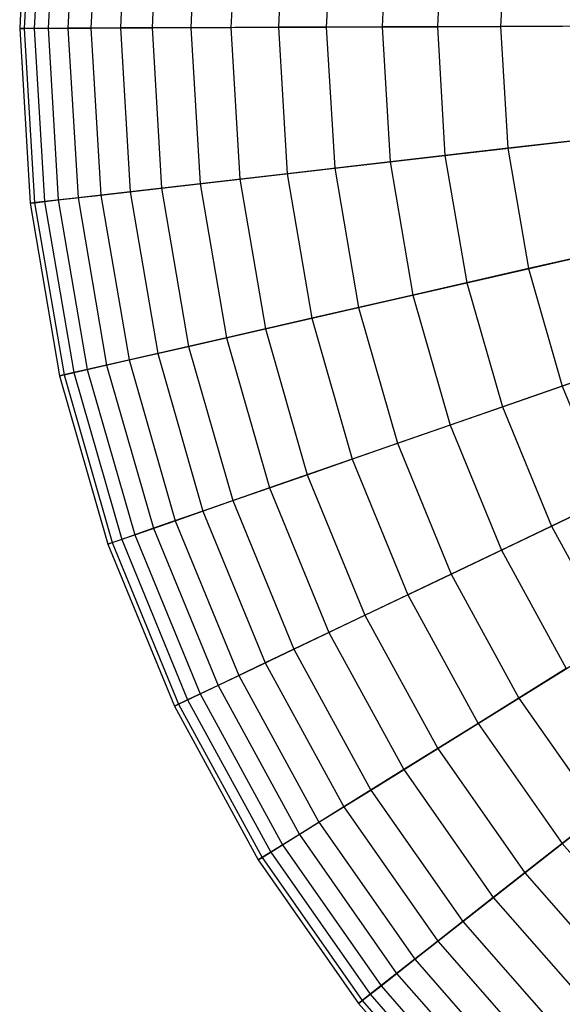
# Model space of a CAD drawing. Extents: x 0.2 to 44.2, y -21.9 to 24.
# Tile 32 of 239: x 0.2 to 2.3, y -7.5 to -3.7. Entities that reach past the tile are written whole.
import ezdxf

# ---------------------------------------------------------------- set-up
doc = ezdxf.new("R2010")
doc.units = 0
doc.header["$LTSCALE"] = 2.54
doc.layers.get('0').update_dxf_attribs({"color": 13, "linetype": 'CONTINUOUS'})

# ---------------------------------------------------------------- blocks, each defined once
blk = doc.blocks.new('GRUPUJ_1')
at = {"color": 0}
for p, q in [((0.0337, 18.8267, 39.8286), (0, 18.1668, 39.8286)), ((0.0337, 18.8267, 39.8286), (0, 18.1668, 39.8286)), ((0.0511, 18.8249, 40.489), (0.0175, 18.1669, 40.489)), ((0.0511, 18.8249, 40.489), (0.0175, 18.1669, 40.489)), ((0.0886, 18.8209, 39.1703), (0.0552, 18.167, 39.1703)), ((0.0886, 18.8209, 39.1703), (0.0552, 18.167, 39.1703)), ((0.1406, 18.8154, 41.1435), (0.1075, 18.1673, 41.1435)), ((0.1406, 18.8154, 41.1435), (0.1075, 18.1673, 41.1435)), ((0.2151, 18.8074, 38.522), (0.1824, 18.1676, 38.522)), ((0.2151, 18.8074, 38.522), (0.1824, 18.1676, 38.522)), ((0.3011, 18.7983, 41.784), (0.2689, 18.1679, 41.784)), ((0.3011, 18.7983, 41.784), (0.2689, 18.1679, 41.784)), ((0.4117, 18.7865, 37.8917), (0.3802, 18.1684, 37.8917)), ((0.4117, 18.7865, 37.8917), (0.3802, 18.1684, 37.8917)), ((0.5306, 18.7738, 42.403), (0.4998, 18.1689, 42.403)), ((0.5306, 18.7738, 42.403), (0.4998, 18.1689, 42.403)), ((0.676, 18.7583, 37.2869), (0.646, 18.1695, 37.2869)), ((0.676, 18.7583, 37.2869), (0.646, 18.1695, 37.2869)), ((0.8265, 18.7423, 42.9929), (0.7973, 18.1701, 42.9929)), ((0.8265, 18.7423, 42.9929), (0.7973, 18.1701, 42.9929)), ((1.0049, 18.7233, 36.715), (0.9767, 18.1709, 36.715)), ((1.0049, 18.7233, 36.715), (0.9767, 18.1709, 36.715)), ((1.185, 18.7041, 43.5464), (1.1578, 18.1716, 43.5464)), ((1.185, 18.7041, 43.5464), (1.1578, 18.1716, 43.5464)), ((1.3942, 18.6819, 36.183), (1.3682, 18.1725, 36.183)), ((1.3942, 18.6819, 36.183), (1.3682, 18.1725, 36.183)), ((1.6019, 18.6597, 44.057), (1.577, 18.1733, 44.057)), ((1.6019, 18.6597, 44.057), (1.577, 18.1733, 44.057)), ((1.8394, 18.6344, 35.6972), (1.8159, 18.1743, 35.6972)), ((1.8394, 18.6344, 35.6972), (1.8159, 18.1743, 35.6972)), ((0.0552, 18.167, 39.1703), (0, 18.1668, 39.8286)), ((0.0552, 18.167, 39.1703), (0, 18.1668, 39.8286)), ((0, 18.1668, 39.8286), (0.0175, 18.1669, 40.489)), ((0, 18.1668, 39.8286), (0.0175, 18.1669, 40.489)), ((0, 18.1668, 39.8286), (0.0391, 17.5072, 39.8286)), ((0, 18.1668, 39.8286), (0.0391, 17.5072, 39.8286)), ((0.0175, 18.1669, 40.489), (0.1075, 18.1673, 41.1435)), ((0.0175, 18.1669, 40.489), (0.1075, 18.1673, 41.1435)), ((0.0175, 18.1669, 40.489), (0.0565, 17.5092, 40.489)), ((0.0175, 18.1669, 40.489), (0.0565, 17.5092, 40.489)), ((0.1824, 18.1676, 38.522), (0.0552, 18.167, 39.1703)), ((0.1824, 18.1676, 38.522), (0.0552, 18.167, 39.1703)), ((0.0552, 18.167, 39.1703), (0.094, 17.5135, 39.1703)), ((0.0552, 18.167, 39.1703), (0.094, 17.5135, 39.1703)), ((0.1075, 18.1673, 41.1435), (0.2689, 18.1679, 41.784)), ((0.1075, 18.1673, 41.1435), (0.2689, 18.1679, 41.784)), ((0.1075, 18.1673, 41.1435), (0.1459, 17.5195, 41.1435)), ((0.1075, 18.1673, 41.1435), (0.1459, 17.5195, 41.1435)), ((0.3802, 18.1684, 37.8917), (0.1824, 18.1676, 38.522)), ((0.3802, 18.1684, 37.8917), (0.1824, 18.1676, 38.522)), ((0.1824, 18.1676, 38.522), (0.2204, 17.528, 38.522)), ((0.1824, 18.1676, 38.522), (0.2204, 17.528, 38.522)), ((0.2689, 18.1679, 41.784), (0.4998, 18.1689, 42.403)), ((0.2689, 18.1679, 41.784), (0.4998, 18.1689, 42.403)), ((0.2689, 18.1679, 41.784), (0.3063, 17.5379, 41.784)), ((0.2689, 18.1679, 41.784), (0.3063, 17.5379, 41.784)), ((0.646, 18.1695, 37.2869), (0.3802, 18.1684, 37.8917)), ((0.646, 18.1695, 37.2869), (0.3802, 18.1684, 37.8917)), ((0.3802, 18.1684, 37.8917), (0.4168, 17.5506, 37.8917)), ((0.3802, 18.1684, 37.8917), (0.4168, 17.5506, 37.8917)), ((0.4998, 18.1689, 42.403), (0.7973, 18.1701, 42.9929)), ((0.4998, 18.1689, 42.403), (0.7973, 18.1701, 42.9929)), ((0.4998, 18.1689, 42.403), (0.5356, 17.5642, 42.403)), ((0.4998, 18.1689, 42.403), (0.5356, 17.5642, 42.403)), ((0.9767, 18.1709, 36.715), (0.646, 18.1695, 37.2869)), ((0.9767, 18.1709, 36.715), (0.646, 18.1695, 37.2869)), ((0.646, 18.1695, 37.2869), (0.6809, 17.5809, 37.2869)), ((0.646, 18.1695, 37.2869), (0.6809, 17.5809, 37.2869)), ((0.7973, 18.1701, 42.9929), (1.1578, 18.1716, 43.5464)), ((0.7973, 18.1701, 42.9929), (1.1578, 18.1716, 43.5464)), ((0.7973, 18.1701, 42.9929), (0.8312, 17.5982, 42.9929)), ((0.7973, 18.1701, 42.9929), (0.8312, 17.5982, 42.9929)), ((1.3682, 18.1725, 36.183), (0.9767, 18.1709, 36.715)), ((1.3682, 18.1725, 36.183), (0.9767, 18.1709, 36.715)), ((0.9767, 18.1709, 36.715), (1.0094, 17.6187, 36.715)), ((0.9767, 18.1709, 36.715), (1.0094, 17.6187, 36.715)), ((1.1578, 18.1716, 43.5464), (1.577, 18.1733, 44.057)), ((1.1578, 18.1716, 43.5464), (1.577, 18.1733, 44.057)), ((1.1578, 18.1716, 43.5464), (1.1894, 17.6393, 43.5464)), ((1.1578, 18.1716, 43.5464), (1.1894, 17.6393, 43.5464)), ((1.8159, 18.1743, 35.6972), (1.3682, 18.1725, 36.183)), ((1.8159, 18.1743, 35.6972), (1.3682, 18.1725, 36.183)), ((1.3682, 18.1725, 36.183), (1.3984, 17.6633, 36.183)), ((1.3682, 18.1725, 36.183), (1.3984, 17.6633, 36.183)), ((1.577, 18.1733, 44.057), (2.0498, 18.1753, 44.5184)), ((1.577, 18.1733, 44.057), (2.0498, 18.1753, 44.5184)), ((1.577, 18.1733, 44.057), (1.6059, 17.6872, 44.057)), ((1.577, 18.1733, 44.057), (1.6059, 17.6872, 44.057)), ((2.3143, 18.1764, 35.2636), (1.8159, 18.1743, 35.6972)), ((2.3143, 18.1764, 35.2636), (1.8159, 18.1743, 35.6972)), ((1.8159, 18.1743, 35.6972), (1.8432, 17.7144, 35.6972)), ((1.8159, 18.1743, 35.6972), (1.8432, 17.7144, 35.6972)), ((2.3383, 17.7713, 35.2636), (1.8432, 17.7144, 35.6972)), ((2.3383, 17.7713, 35.2636), (1.8432, 17.7144, 35.6972)), ((1.6059, 17.6872, 44.057), (2.0756, 17.7411, 44.5184)), ((1.6059, 17.6872, 44.057), (2.0756, 17.7411, 44.5184)), ((1.1894, 17.6393, 43.5464), (1.6059, 17.6872, 44.057)), ((1.1894, 17.6393, 43.5464), (1.6059, 17.6872, 44.057)), ((1.8432, 17.7144, 35.6972), (1.3984, 17.6633, 36.183)), ((1.8432, 17.7144, 35.6972), (1.3984, 17.6633, 36.183)), ((1.6059, 17.6872, 44.057), (1.688, 17.2071, 44.057)), ((1.6059, 17.6872, 44.057), (1.688, 17.2071, 44.057)), ((1.8432, 17.7144, 35.6972), (1.9209, 17.2603, 35.6972)), ((1.8432, 17.7144, 35.6972), (1.9209, 17.2603, 35.6972)), ((1.3984, 17.6633, 36.183), (1.0094, 17.6187, 36.715)), ((1.3984, 17.6633, 36.183), (1.0094, 17.6187, 36.715)), ((1.3984, 17.6633, 36.183), (1.4845, 17.1606, 36.183)), ((1.3984, 17.6633, 36.183), (1.4845, 17.1606, 36.183)), ((1.0094, 17.6187, 36.715), (0.6809, 17.5809, 37.2869)), ((1.0094, 17.6187, 36.715), (0.6809, 17.5809, 37.2869)), ((0.8312, 17.5982, 42.9929), (1.1894, 17.6393, 43.5464)), ((0.8312, 17.5982, 42.9929), (1.1894, 17.6393, 43.5464)), ((1.0094, 17.6187, 36.715), (1.1027, 17.0734, 36.715)), ((1.0094, 17.6187, 36.715), (1.1027, 17.0734, 36.715)), ((1.1894, 17.6393, 43.5464), (1.2793, 17.1137, 43.5464)), ((1.1894, 17.6393, 43.5464), (1.2793, 17.1137, 43.5464)), ((0.6809, 17.5809, 37.2869), (0.4168, 17.5506, 37.8917)), ((0.6809, 17.5809, 37.2869), (0.4168, 17.5506, 37.8917)), ((0.5356, 17.5642, 42.403), (0.8312, 17.5982, 42.9929)), ((0.5356, 17.5642, 42.403), (0.8312, 17.5982, 42.9929)), ((0.6809, 17.5809, 37.2869), (0.7803, 16.9997, 37.2869)), ((0.6809, 17.5809, 37.2869), (0.7803, 16.9997, 37.2869)), ((0.8312, 17.5982, 42.9929), (0.9278, 17.0334, 42.9929)), ((0.8312, 17.5982, 42.9929), (0.9278, 17.0334, 42.9929)), ((0.1459, 17.5195, 41.1435), (0.3063, 17.5379, 41.784)), ((0.1459, 17.5195, 41.1435), (0.3063, 17.5379, 41.784)), ((0.4168, 17.5506, 37.8917), (0.2204, 17.528, 38.522)), ((0.4168, 17.5506, 37.8917), (0.2204, 17.528, 38.522)), ((0.3063, 17.5379, 41.784), (0.5356, 17.5642, 42.403)), ((0.3063, 17.5379, 41.784), (0.5356, 17.5642, 42.403)), ((0.3063, 17.5379, 41.784), (0.4128, 16.9158, 41.784)), ((0.3063, 17.5379, 41.784), (0.4128, 16.9158, 41.784)), ((0.4168, 17.5506, 37.8917), (0.5212, 16.9406, 37.8917)), ((0.4168, 17.5506, 37.8917), (0.5212, 16.9406, 37.8917)), ((0.5356, 17.5642, 42.403), (0.6378, 16.9672, 42.403)), ((0.5356, 17.5642, 42.403), (0.6378, 16.9672, 42.403)), ((0.094, 17.5135, 39.1703), (0.0391, 17.5072, 39.8286)), ((0.094, 17.5135, 39.1703), (0.0391, 17.5072, 39.8286)), ((0.0391, 17.5072, 39.8286), (0.0565, 17.5092, 40.489)), ((0.0391, 17.5072, 39.8286), (0.0565, 17.5092, 40.489)), ((0.0391, 17.5072, 39.8286), (0.1506, 16.8559, 39.8286)), ((0.0391, 17.5072, 39.8286), (0.1506, 16.8559, 39.8286)), ((0.0565, 17.5092, 40.489), (0.1459, 17.5195, 41.1435)), ((0.0565, 17.5092, 40.489), (0.1459, 17.5195, 41.1435)), ((0.0565, 17.5092, 40.489), (0.1677, 16.8598, 40.489)), ((0.0565, 17.5092, 40.489), (0.1677, 16.8598, 40.489)), ((0.2204, 17.528, 38.522), (0.094, 17.5135, 39.1703)), ((0.2204, 17.528, 38.522), (0.094, 17.5135, 39.1703)), ((0.094, 17.5135, 39.1703), (0.2044, 16.8682, 39.1703)), ((0.094, 17.5135, 39.1703), (0.2044, 16.8682, 39.1703)), ((0.1459, 17.5195, 41.1435), (0.2554, 16.8798, 41.1435)), ((0.1459, 17.5195, 41.1435), (0.2554, 16.8798, 41.1435)), ((0.2204, 17.528, 38.522), (0.3284, 16.8965, 38.522)), ((0.2204, 17.528, 38.522), (0.3284, 16.8965, 38.522)), ((2.4068, 17.3713, 35.2636), (1.9209, 17.2603, 35.6972)), ((2.4068, 17.3713, 35.2636), (1.9209, 17.2603, 35.6972)), ((1.688, 17.2071, 44.057), (2.149, 17.3124, 44.5184)), ((1.688, 17.2071, 44.057), (2.149, 17.3124, 44.5184)), ((1.9209, 17.2603, 35.6972), (1.4845, 17.1606, 36.183)), ((1.9209, 17.2603, 35.6972), (1.4845, 17.1606, 36.183)), ((1.9209, 17.2603, 35.6972), (2.0481, 16.8175, 35.6972)), ((1.9209, 17.2603, 35.6972), (2.0481, 16.8175, 35.6972)), ((1.2793, 17.1137, 43.5464), (1.688, 17.2071, 44.057)), ((1.2793, 17.1137, 43.5464), (1.688, 17.2071, 44.057)), ((1.688, 17.2071, 44.057), (1.8225, 16.739, 44.057)), ((1.688, 17.2071, 44.057), (1.8225, 16.739, 44.057)), ((1.4845, 17.1606, 36.183), (1.1027, 17.0734, 36.715)), ((1.4845, 17.1606, 36.183), (1.1027, 17.0734, 36.715)), ((1.4845, 17.1606, 36.183), (1.6253, 16.6704, 36.183)), ((1.4845, 17.1606, 36.183), (1.6253, 16.6704, 36.183)), ((0.9278, 17.0334, 42.9929), (1.2793, 17.1137, 43.5464)), ((0.9278, 17.0334, 42.9929), (1.2793, 17.1137, 43.5464)), ((1.2793, 17.1137, 43.5464), (1.4265, 16.6013, 43.5464)), ((1.2793, 17.1137, 43.5464), (1.4265, 16.6013, 43.5464)), ((1.1027, 17.0734, 36.715), (0.7803, 16.9997, 37.2869)), ((1.1027, 17.0734, 36.715), (0.7803, 16.9997, 37.2869)), ((1.1027, 17.0734, 36.715), (1.2555, 16.5417, 36.715)), ((1.1027, 17.0734, 36.715), (1.2555, 16.5417, 36.715)), ((0.6378, 16.9672, 42.403), (0.9278, 17.0334, 42.9929)), ((0.6378, 16.9672, 42.403), (0.9278, 17.0334, 42.9929)), ((0.9278, 17.0334, 42.9929), (1.086, 16.4828, 42.9929)), ((0.9278, 17.0334, 42.9929), (1.086, 16.4828, 42.9929)), ((0.7803, 16.9997, 37.2869), (0.5212, 16.9406, 37.8917)), ((0.7803, 16.9997, 37.2869), (0.5212, 16.9406, 37.8917)), ((0.7803, 16.9997, 37.2869), (0.9431, 16.4331, 37.2869)), ((0.7803, 16.9997, 37.2869), (0.9431, 16.4331, 37.2869)), ((2.5188, 16.9813, 35.2636), (2.0481, 16.8175, 35.6972)), ((2.5188, 16.9813, 35.2636), (2.0481, 16.8175, 35.6972)), ((0.5212, 16.9406, 37.8917), (0.3284, 16.8965, 38.522)), ((0.5212, 16.9406, 37.8917), (0.3284, 16.8965, 38.522)), ((0.4128, 16.9158, 41.784), (0.6378, 16.9672, 42.403)), ((0.4128, 16.9158, 41.784), (0.6378, 16.9672, 42.403)), ((0.5212, 16.9406, 37.8917), (0.6921, 16.3457, 37.8917)), ((0.5212, 16.9406, 37.8917), (0.6921, 16.3457, 37.8917)), ((0.6378, 16.9672, 42.403), (0.805, 16.385, 42.403)), ((0.6378, 16.9672, 42.403), (0.805, 16.385, 42.403)), ((0.2554, 16.8798, 41.1435), (0.4128, 16.9158, 41.784)), ((0.2554, 16.8798, 41.1435), (0.4128, 16.9158, 41.784)), ((0.4128, 16.9158, 41.784), (0.587, 16.3092, 41.784)), ((0.4128, 16.9158, 41.784), (0.587, 16.3092, 41.784)), ((0.2044, 16.8682, 39.1703), (0.1506, 16.8559, 39.8286)), ((0.2044, 16.8682, 39.1703), (0.1506, 16.8559, 39.8286)), ((0.1677, 16.8598, 40.489), (0.2554, 16.8798, 41.1435)), ((0.1677, 16.8598, 40.489), (0.2554, 16.8798, 41.1435)), ((0.3284, 16.8965, 38.522), (0.2044, 16.8682, 39.1703)), ((0.3284, 16.8965, 38.522), (0.2044, 16.8682, 39.1703)), ((0.2044, 16.8682, 39.1703), (0.3851, 16.2389, 39.1703)), ((0.2044, 16.8682, 39.1703), (0.3851, 16.2389, 39.1703)), ((0.2554, 16.8798, 41.1435), (0.4346, 16.2561, 41.1435)), ((0.2554, 16.8798, 41.1435), (0.4346, 16.2561, 41.1435)), ((0.3284, 16.8965, 38.522), (0.5053, 16.2807, 38.522)), ((0.3284, 16.8965, 38.522), (0.5053, 16.2807, 38.522)), ((1.8225, 16.739, 44.057), (2.269, 16.8944, 44.5184)), ((1.8225, 16.739, 44.057), (2.269, 16.8944, 44.5184)), ((0.1506, 16.8559, 39.8286), (0.1677, 16.8598, 40.489)), ((0.1506, 16.8559, 39.8286), (0.1677, 16.8598, 40.489)), ((0.1506, 16.8559, 39.8286), (0.333, 16.2208, 39.8286)), ((0.1506, 16.8559, 39.8286), (0.333, 16.2208, 39.8286)), ((0.1677, 16.8598, 40.489), (0.3496, 16.2265, 40.489)), ((0.1677, 16.8598, 40.489), (0.3496, 16.2265, 40.489)), ((2.0481, 16.8175, 35.6972), (1.6253, 16.6704, 36.183)), ((2.0481, 16.8175, 35.6972), (1.6253, 16.6704, 36.183)), ((2.0481, 16.8175, 35.6972), (2.2233, 16.3914, 35.6972)), ((2.0481, 16.8175, 35.6972), (2.2233, 16.3914, 35.6972)), ((1.4265, 16.6013, 43.5464), (1.8225, 16.739, 44.057)), ((1.4265, 16.6013, 43.5464), (1.8225, 16.739, 44.057)), ((1.8225, 16.739, 44.057), (2.0076, 16.2885, 44.057)), ((1.8225, 16.739, 44.057), (2.0076, 16.2885, 44.057)), ((1.6253, 16.6704, 36.183), (1.2555, 16.5417, 36.715)), ((1.6253, 16.6704, 36.183), (1.2555, 16.5417, 36.715)), ((1.6253, 16.6704, 36.183), (1.8192, 16.1987, 36.183)), ((1.6253, 16.6704, 36.183), (1.8192, 16.1987, 36.183)), ((1.086, 16.4828, 42.9929), (1.4265, 16.6013, 43.5464)), ((1.086, 16.4828, 42.9929), (1.4265, 16.6013, 43.5464)), ((1.4265, 16.6013, 43.5464), (1.6292, 16.1081, 43.5464)), ((1.4265, 16.6013, 43.5464), (1.6292, 16.1081, 43.5464)), ((1.2555, 16.5417, 36.715), (0.9431, 16.4331, 37.2869)), ((1.2555, 16.5417, 36.715), (0.9431, 16.4331, 37.2869)), ((1.2555, 16.5417, 36.715), (1.4657, 16.0301, 36.715)), ((1.2555, 16.5417, 36.715), (1.4657, 16.0301, 36.715)), ((0.805, 16.385, 42.403), (1.086, 16.4828, 42.9929)), ((0.805, 16.385, 42.403), (1.086, 16.4828, 42.9929)), ((1.086, 16.4828, 42.9929), (1.3038, 15.9528, 42.9929)), ((1.086, 16.4828, 42.9929), (1.3038, 15.9528, 42.9929)), ((2.0076, 16.2885, 44.057), (2.4344, 16.4921, 44.5184)), ((2.0076, 16.2885, 44.057), (2.4344, 16.4921, 44.5184)), ((0.9431, 16.4331, 37.2869), (0.6921, 16.3457, 37.8917)), ((0.9431, 16.4331, 37.2869), (0.6921, 16.3457, 37.8917)), ((0.9431, 16.4331, 37.2869), (1.1673, 15.8877, 37.2869)), ((0.9431, 16.4331, 37.2869), (1.1673, 15.8877, 37.2869)), ((0.587, 16.3092, 41.784), (0.805, 16.385, 42.403)), ((0.587, 16.3092, 41.784), (0.805, 16.385, 42.403)), ((0.805, 16.385, 42.403), (1.0353, 15.8248, 42.403)), ((0.805, 16.385, 42.403), (1.0353, 15.8248, 42.403)), ((2.2233, 16.3914, 35.6972), (1.8192, 16.1987, 36.183)), ((2.2233, 16.3914, 35.6972), (1.8192, 16.1987, 36.183)), ((0.4346, 16.2561, 41.1435), (0.587, 16.3092, 41.784)), ((0.4346, 16.2561, 41.1435), (0.587, 16.3092, 41.784)), ((0.6921, 16.3457, 37.8917), (0.5053, 16.2807, 38.522)), ((0.6921, 16.3457, 37.8917), (0.5053, 16.2807, 38.522)), ((0.587, 16.3092, 41.784), (0.8269, 15.7254, 41.784)), ((0.587, 16.3092, 41.784), (0.8269, 15.7254, 41.784)), ((0.6921, 16.3457, 37.8917), (0.9273, 15.7733, 37.8917)), ((0.6921, 16.3457, 37.8917), (0.9273, 15.7733, 37.8917)), ((0.5053, 16.2807, 38.522), (0.3851, 16.2389, 39.1703)), ((0.5053, 16.2807, 38.522), (0.3851, 16.2389, 39.1703)), ((0.5053, 16.2807, 38.522), (0.7489, 15.6881, 38.522)), ((0.5053, 16.2807, 38.522), (0.7489, 15.6881, 38.522)), ((1.6292, 16.1081, 43.5464), (2.0076, 16.2885, 44.057)), ((1.6292, 16.1081, 43.5464), (2.0076, 16.2885, 44.057)), ((2.0076, 16.2885, 44.057), (2.2412, 15.8612, 44.057)), ((2.0076, 16.2885, 44.057), (2.2412, 15.8612, 44.057)), ((0.3851, 16.2389, 39.1703), (0.333, 16.2208, 39.8286)), ((0.3851, 16.2389, 39.1703), (0.333, 16.2208, 39.8286)), ((0.3496, 16.2265, 40.489), (0.4346, 16.2561, 41.1435)), ((0.3496, 16.2265, 40.489), (0.4346, 16.2561, 41.1435)), ((0.3851, 16.2389, 39.1703), (0.634, 15.6334, 39.1703)), ((0.3851, 16.2389, 39.1703), (0.634, 15.6334, 39.1703)), ((0.4346, 16.2561, 41.1435), (0.6812, 15.6559, 41.1435)), ((0.4346, 16.2561, 41.1435), (0.6812, 15.6559, 41.1435)), ((0.333, 16.2208, 39.8286), (0.3496, 16.2265, 40.489)), ((0.333, 16.2208, 39.8286), (0.3496, 16.2265, 40.489)), ((0.333, 16.2208, 39.8286), (0.5842, 15.6096, 39.8286)), ((0.333, 16.2208, 39.8286), (0.5842, 15.6096, 39.8286)), ((0.3496, 16.2265, 40.489), (0.6, 15.6171, 40.489)), ((0.3496, 16.2265, 40.489), (0.6, 15.6171, 40.489)), ((1.8192, 16.1987, 36.183), (1.4657, 16.0301, 36.715)), ((1.8192, 16.1987, 36.183), (1.4657, 16.0301, 36.715)), ((1.8192, 16.1987, 36.183), (2.0638, 15.7511, 36.183)), ((1.8192, 16.1987, 36.183), (2.0638, 15.7511, 36.183)), ((1.3038, 15.9528, 42.9929), (1.6292, 16.1081, 43.5464)), ((1.3038, 15.9528, 42.9929), (1.6292, 16.1081, 43.5464)), ((1.6292, 16.1081, 43.5464), (1.885, 15.6402, 43.5464)), ((1.6292, 16.1081, 43.5464), (1.885, 15.6402, 43.5464)), ((1.4657, 16.0301, 36.715), (1.1673, 15.8877, 37.2869)), ((1.4657, 16.0301, 36.715), (1.1673, 15.8877, 37.2869)), ((1.4657, 16.0301, 36.715), (1.731, 15.5447, 36.715)), ((1.4657, 16.0301, 36.715), (1.731, 15.5447, 36.715)), ((1.0353, 15.8248, 42.403), (1.3038, 15.9528, 42.9929)), ((1.0353, 15.8248, 42.403), (1.3038, 15.9528, 42.9929)), ((1.3038, 15.9528, 42.9929), (1.5786, 15.4501, 42.9929)), ((1.3038, 15.9528, 42.9929), (1.5786, 15.4501, 42.9929)), ((1.1673, 15.8877, 37.2869), (0.9273, 15.7733, 37.8917)), ((1.1673, 15.8877, 37.2869), (0.9273, 15.7733, 37.8917)), ((1.1673, 15.8877, 37.2869), (1.45, 15.3703, 37.2869)), ((1.1673, 15.8877, 37.2869), (1.45, 15.3703, 37.2869)), ((1.885, 15.6402, 43.5464), (2.2412, 15.8612, 44.057)), ((1.885, 15.6402, 43.5464), (2.2412, 15.8612, 44.057)), ((0.8269, 15.7254, 41.784), (1.0353, 15.8248, 42.403)), ((0.8269, 15.7254, 41.784), (1.0353, 15.8248, 42.403)), ((1.0353, 15.8248, 42.403), (1.3258, 15.2932, 42.403)), ((1.0353, 15.8248, 42.403), (1.3258, 15.2932, 42.403)), ((0.9273, 15.7733, 37.8917), (0.7489, 15.6881, 38.522)), ((0.9273, 15.7733, 37.8917), (0.7489, 15.6881, 38.522)), ((0.9273, 15.7733, 37.8917), (1.2241, 15.2302, 37.8917)), ((0.9273, 15.7733, 37.8917), (1.2241, 15.2302, 37.8917)), ((0.6812, 15.6559, 41.1435), (0.8269, 15.7254, 41.784)), ((0.6812, 15.6559, 41.1435), (0.8269, 15.7254, 41.784)), ((0.8269, 15.7254, 41.784), (1.1296, 15.1715, 41.784)), ((0.8269, 15.7254, 41.784), (1.1296, 15.1715, 41.784)), ((2.0638, 15.7511, 36.183), (1.731, 15.5447, 36.715)), ((2.0638, 15.7511, 36.183), (1.731, 15.5447, 36.715)), ((0.7489, 15.6881, 38.522), (0.634, 15.6334, 39.1703)), ((0.7489, 15.6881, 38.522), (0.634, 15.6334, 39.1703)), ((0.7489, 15.6881, 38.522), (1.0561, 15.1259, 38.522)), ((0.7489, 15.6881, 38.522), (1.0561, 15.1259, 38.522)), ((0.6, 15.6171, 40.489), (0.6812, 15.6559, 41.1435)), ((0.6, 15.6171, 40.489), (0.6812, 15.6559, 41.1435)), ((0.6812, 15.6559, 41.1435), (0.9925, 15.0864, 41.1435)), ((0.6812, 15.6559, 41.1435), (0.9925, 15.0864, 41.1435)), ((0.634, 15.6334, 39.1703), (0.5842, 15.6096, 39.8286)), ((0.634, 15.6334, 39.1703), (0.5842, 15.6096, 39.8286)), ((0.5842, 15.6096, 39.8286), (0.6, 15.6171, 40.489)), ((0.5842, 15.6096, 39.8286), (0.6, 15.6171, 40.489)), ((0.5842, 15.6096, 39.8286), (0.9011, 15.0298, 39.8286)), ((0.5842, 15.6096, 39.8286), (0.9011, 15.0298, 39.8286)), ((0.6, 15.6171, 40.489), (0.916, 15.039, 40.489)), ((0.6, 15.6171, 40.489), (0.916, 15.039, 40.489)), ((0.634, 15.6334, 39.1703), (0.948, 15.0589, 39.1703)), ((0.634, 15.6334, 39.1703), (0.948, 15.0589, 39.1703)), ((1.5786, 15.4501, 42.9929), (1.885, 15.6402, 43.5464)), ((1.5786, 15.4501, 42.9929), (1.885, 15.6402, 43.5464)), ((1.885, 15.6402, 43.5464), (2.1906, 15.2032, 43.5464)), ((1.885, 15.6402, 43.5464), (2.1906, 15.2032, 43.5464)), ((1.731, 15.5447, 36.715), (1.45, 15.3703, 37.2869)), ((1.731, 15.5447, 36.715), (1.45, 15.3703, 37.2869)), ((1.731, 15.5447, 36.715), (2.0481, 15.0914, 36.715)), ((1.731, 15.5447, 36.715), (2.0481, 15.0914, 36.715)), ((1.3258, 15.2932, 42.403), (1.5786, 15.4501, 42.9929)), ((1.3258, 15.2932, 42.403), (1.5786, 15.4501, 42.9929)), ((1.5786, 15.4501, 42.9929), (1.907, 14.9806, 42.9929)), ((1.5786, 15.4501, 42.9929), (1.907, 14.9806, 42.9929)), ((1.45, 15.3703, 37.2869), (1.2241, 15.2302, 37.8917)), ((1.45, 15.3703, 37.2869), (1.2241, 15.2302, 37.8917)), ((1.45, 15.3703, 37.2869), (1.788, 14.8872, 37.2869)), ((1.45, 15.3703, 37.2869), (1.788, 14.8872, 37.2869)), ((2.3561, 15.3332, 36.183), (2.0481, 15.0914, 36.715)), ((2.3561, 15.3332, 36.183), (2.0481, 15.0914, 36.715)), ((1.1296, 15.1715, 41.784), (1.3258, 15.2932, 42.403)), ((1.1296, 15.1715, 41.784), (1.3258, 15.2932, 42.403)), ((1.3258, 15.2932, 42.403), (1.673, 14.7969, 42.403)), ((1.3258, 15.2932, 42.403), (1.673, 14.7969, 42.403)), ((1.2241, 15.2302, 37.8917), (1.0561, 15.1259, 38.522)), ((1.2241, 15.2302, 37.8917), (1.0561, 15.1259, 38.522)), ((1.2241, 15.2302, 37.8917), (1.5789, 14.723, 37.8917)), ((1.2241, 15.2302, 37.8917), (1.5789, 14.723, 37.8917)), ((1.907, 14.9806, 42.9929), (2.1906, 15.2032, 43.5464)), ((1.907, 14.9806, 42.9929), (2.1906, 15.2032, 43.5464)), ((0.9925, 15.0864, 41.1435), (1.1296, 15.1715, 41.784)), ((0.9925, 15.0864, 41.1435), (1.1296, 15.1715, 41.784)), ((1.1296, 15.1715, 41.784), (1.4914, 14.6544, 41.784)), ((1.1296, 15.1715, 41.784), (1.4914, 14.6544, 41.784)), ((1.0561, 15.1259, 38.522), (0.948, 15.0589, 39.1703)), ((1.0561, 15.1259, 38.522), (0.948, 15.0589, 39.1703)), ((1.0561, 15.1259, 38.522), (1.4234, 14.601, 38.522)), ((1.0561, 15.1259, 38.522), (1.4234, 14.601, 38.522)), ((0.916, 15.039, 40.489), (0.9925, 15.0864, 41.1435)), ((0.916, 15.039, 40.489), (0.9925, 15.0864, 41.1435)), ((0.9925, 15.0864, 41.1435), (1.3644, 14.5547, 41.1435)), ((0.9925, 15.0864, 41.1435), (1.3644, 14.5547, 41.1435)), ((2.0481, 15.0914, 36.715), (1.788, 14.8872, 37.2869)), ((2.0481, 15.0914, 36.715), (1.788, 14.8872, 37.2869)), ((2.0481, 15.0914, 36.715), (2.4131, 14.6757, 36.715)), ((2.0481, 15.0914, 36.715), (2.4131, 14.6757, 36.715)), ((0.948, 15.0589, 39.1703), (0.9011, 15.0298, 39.8286)), ((0.948, 15.0589, 39.1703), (0.9011, 15.0298, 39.8286)), ((0.948, 15.0589, 39.1703), (1.3233, 14.5224, 39.1703)), ((0.948, 15.0589, 39.1703), (1.3233, 14.5224, 39.1703)), ((0.9011, 15.0298, 39.8286), (0.916, 15.039, 40.489)), ((0.9011, 15.0298, 39.8286), (0.916, 15.039, 40.489)), ((0.9011, 15.0298, 39.8286), (1.2799, 14.4883, 39.8286)), ((0.9011, 15.0298, 39.8286), (1.2799, 14.4883, 39.8286)), ((0.916, 15.039, 40.489), (1.2936, 14.4991, 40.489)), ((0.916, 15.039, 40.489), (1.2936, 14.4991, 40.489)), ((1.673, 14.7969, 42.403), (1.907, 14.9806, 42.9929)), ((1.673, 14.7969, 42.403), (1.907, 14.9806, 42.9929)), ((1.907, 14.9806, 42.9929), (2.2851, 14.5501, 42.9929)), ((1.907, 14.9806, 42.9929), (2.2851, 14.5501, 42.9929)), ((1.788, 14.8872, 37.2869), (1.5789, 14.723, 37.8917)), ((1.788, 14.8872, 37.2869), (1.5789, 14.723, 37.8917)), ((1.788, 14.8872, 37.2869), (2.1771, 14.4442, 37.2869)), ((1.788, 14.8872, 37.2869), (2.1771, 14.4442, 37.2869)), ((1.4914, 14.6544, 41.784), (1.673, 14.7969, 42.403)), ((1.4914, 14.6544, 41.784), (1.673, 14.7969, 42.403)), ((1.673, 14.7969, 42.403), (2.0727, 14.3418, 42.403)), ((1.673, 14.7969, 42.403), (2.0727, 14.3418, 42.403)), ((1.5789, 14.723, 37.8917), (1.4234, 14.601, 38.522)), ((1.5789, 14.723, 37.8917), (1.4234, 14.601, 38.522)), ((1.5789, 14.723, 37.8917), (1.9873, 14.258, 37.8917)), ((1.5789, 14.723, 37.8917), (1.9873, 14.258, 37.8917)), ((1.3644, 14.5547, 41.1435), (1.4914, 14.6544, 41.784)), ((1.3644, 14.5547, 41.1435), (1.4914, 14.6544, 41.784)), ((1.4914, 14.6544, 41.784), (1.9079, 14.1801, 41.784)), ((1.4914, 14.6544, 41.784), (1.9079, 14.1801, 41.784)), ((1.4234, 14.601, 38.522), (1.3233, 14.5224, 39.1703)), ((1.4234, 14.601, 38.522), (1.3233, 14.5224, 39.1703)), ((1.4234, 14.601, 38.522), (1.8461, 14.1196, 38.522)), ((1.4234, 14.601, 38.522), (1.8461, 14.1196, 38.522)), ((1.2936, 14.4991, 40.489), (1.3644, 14.5547, 41.1435)), ((1.2936, 14.4991, 40.489), (1.3644, 14.5547, 41.1435)), ((1.3644, 14.5547, 41.1435), (1.7926, 14.0671, 41.1435)), ((1.3644, 14.5547, 41.1435), (1.7926, 14.0671, 41.1435)), ((1.3233, 14.5224, 39.1703), (1.2799, 14.4883, 39.8286)), ((1.3233, 14.5224, 39.1703), (1.2799, 14.4883, 39.8286)), ((1.2799, 14.4883, 39.8286), (1.2936, 14.4991, 40.489)), ((1.2799, 14.4883, 39.8286), (1.2936, 14.4991, 40.489)), ((1.2936, 14.4991, 40.489), (1.7284, 14.0041, 40.489)), ((1.2936, 14.4991, 40.489), (1.7284, 14.0041, 40.489)), ((1.3233, 14.5224, 39.1703), (1.7553, 14.0305, 39.1703)), ((1.3233, 14.5224, 39.1703), (1.7553, 14.0305, 39.1703)), ((1.2799, 14.4883, 39.8286), (1.7159, 13.9918, 39.8286)), ((1.2799, 14.4883, 39.8286), (1.7159, 13.9918, 39.8286))]:
    blk.add_line(p, q, dxfattribs=at)
blk = doc.blocks.new('GRUPUJ_3')
at = {"color": 0}
blk.add_blockref('GRUPUJ_1', (0, 0), dxfattribs=at)

msp = doc.modelspace()

# ---------------------------------------------------------------- block references
at = {"color": 0}
msp.add_blockref('GRUPUJ_3', (0.2222, -21.9402, 1.2505), dxfattribs=at)

doc.saveas('drawing.dxf')
